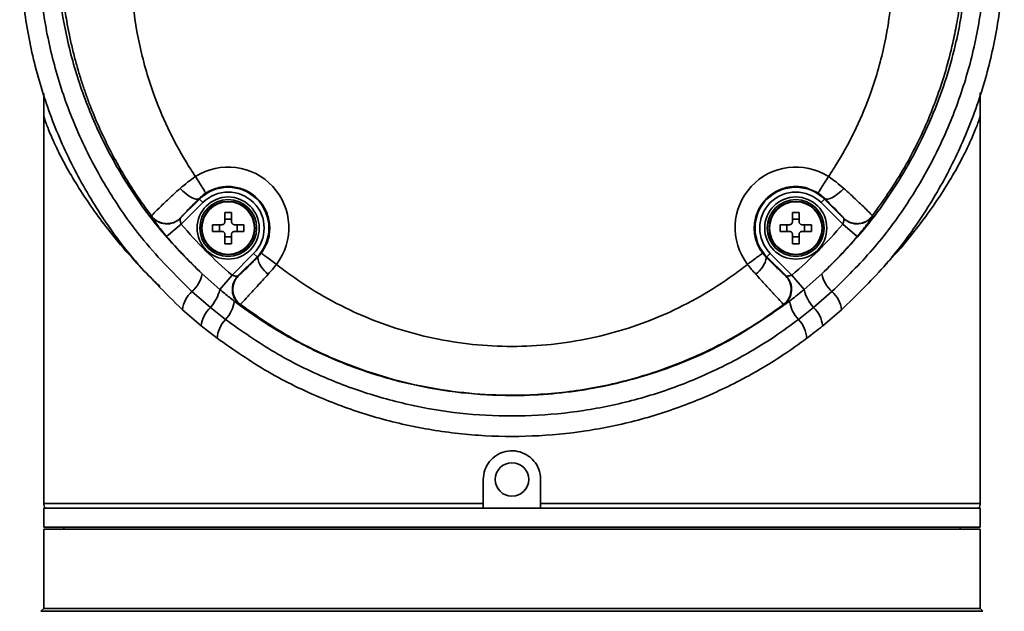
# Model space of a CAD drawing. Header units: millimetres. Extents: x -71 to 231, y 92 to 236.
# Tile 10 of 24: x -67.42 to -62.27, y 206.86 to 209.96. Entities that reach past the tile are written whole.
import ezdxf

# ---------------------------------------------------------------- set-up
doc = ezdxf.new("R2010")
doc.units = ezdxf.units.MM

msp = doc.modelspace()

# ---------------------------------------------------------------- linework, layer by layer
at = {"color": 7, "linetype": 'Continuous', "lineweight": 35}
for p, q in [((-67.298987, 209.570198), (-67.298985, 209.451905)), ((-62.398985, 209.451905), (-62.398983, 209.573493)), ((-67.298985, 209.453025), (-67.298985, 207.426905)), ((-62.398985, 207.426905), (-62.398985, 209.453025)), ((-66.584553, 208.917862), (-66.484672, 209.017743)), ((-66.466997, 209.000068), (-66.579776, 208.887289)), ((-66.484672, 209.017743), (-66.487355, 209.020426)), ((-66.484672, 209.017743), (-66.466997, 209.000068)), ((-63.230974, 209.000068), (-63.213299, 209.017743)), ((-63.118194, 208.887289), (-63.230974, 209.000068)), ((-63.213299, 209.017743), (-63.210615, 209.020426)), ((-63.213299, 209.017743), (-63.113417, 208.917862)), ((-66.735021, 208.928354), (-66.734566, 208.929674)), ((-66.351409, 208.899481), (-66.351409, 208.948643)), ((-66.316409, 208.948643), (-66.316409, 208.899481)), ((-63.381561, 208.899481), (-63.381561, 208.948643)), ((-63.346561, 208.948643), (-63.346561, 208.899481)), ((-62.963404, 208.929673), (-62.96295, 208.928354)), ((-66.656066, 208.822731), (-66.579776, 208.887289)), ((-66.584079, 208.919155), (-66.584553, 208.917862)), ((-66.415572, 208.884481), (-66.366409, 208.884481)), ((-66.380129, 208.849481), (-66.380129, 208.884481)), ((-66.351409, 208.9132), (-66.316409, 208.9132)), ((-66.301409, 208.884481), (-66.252247, 208.884481)), ((-66.28769, 208.884481), (-66.28769, 208.849481)), ((-63.445724, 208.884481), (-63.396561, 208.884481)), ((-63.41028, 208.849481), (-63.41028, 208.884481)), ((-63.381561, 208.9132), (-63.346561, 208.9132)), ((-63.331561, 208.884481), (-63.282398, 208.884481)), ((-63.317842, 208.884481), (-63.317842, 208.849481)), ((-63.118194, 208.887289), (-63.041904, 208.822731)), ((-63.113417, 208.917862), (-63.113892, 208.919155)), ((-66.366409, 208.849481), (-66.415572, 208.849481)), ((-66.351409, 208.785318), (-66.351409, 208.834481)), ((-66.316409, 208.820761), (-66.351409, 208.820761)), ((-66.316409, 208.834481), (-66.316409, 208.785318)), ((-66.252247, 208.849481), (-66.301409, 208.849481)), ((-63.396561, 208.849481), (-63.445724, 208.849481)), ((-63.381561, 208.785318), (-63.381561, 208.834481)), ((-63.346561, 208.820761), (-63.381561, 208.820761)), ((-63.346561, 208.834481), (-63.346561, 208.785318)), ((-63.282398, 208.849481), (-63.331561, 208.849481)), ((-66.313602, 208.621114), (-66.200822, 208.733893)), ((-66.183147, 208.716218), (-66.283028, 208.616337)), ((-66.183147, 208.716218), (-66.200822, 208.733893)), ((-66.183147, 208.716218), (-66.180268, 208.713339)), ((-66.180268, 208.713339), (-66.160933, 208.735356)), ((-63.537038, 208.735356), (-63.517703, 208.713339)), ((-63.514823, 208.716218), (-63.517703, 208.713339)), ((-63.497148, 208.733893), (-63.514823, 208.716218)), ((-63.414942, 208.616337), (-63.514823, 208.716218)), ((-63.497148, 208.733893), (-63.384369, 208.621114)), ((-66.470829, 208.62751), (-66.37767, 208.545401)), ((-66.37767, 208.545401), (-66.313602, 208.621114)), ((-66.283028, 208.616337), (-66.280444, 208.617286)), ((-63.417527, 208.617286), (-63.414942, 208.616337)), ((-63.384369, 208.621114), (-63.3203, 208.545401)), ((-63.3203, 208.545401), (-63.227142, 208.62751)), ((-66.523347, 208.534736), (-66.427057, 208.451712)), ((-63.270914, 208.451712), (-63.174623, 208.534736)), ((-66.269899, 208.466778), (-66.272536, 208.465869)), ((-63.425435, 208.465869), (-63.428071, 208.466778)), ((-66.475063, 208.355284), (-66.573626, 208.439775)), ((-66.427057, 208.451712), (-66.348016, 208.38846)), ((-63.349955, 208.38846), (-63.270914, 208.451712)), ((-63.124345, 208.439775), (-63.222907, 208.355284)), ((-66.391916, 208.290355), (-66.475063, 208.355284)), ((-64.998985, 207.426905), (-64.998985, 207.551905)), ((-64.698985, 207.551905), (-64.698985, 207.426905)), ((-67.298985, 207.426905), (-64.998985, 207.426905)), ((-64.698985, 207.426905), (-62.398985, 207.426905)), ((-67.298985, 207.401905), (-67.298985, 207.301905)), ((-62.398985, 207.401905), (-67.298985, 207.401905)), ((-64.975954, 207.401905), (-64.998985, 207.404316)), ((-64.698985, 207.404316), (-64.722016, 207.401905)), ((-62.398985, 207.301905), (-62.398985, 207.401905)), ((-62.398985, 207.301905), (-67.298985, 207.301905)), ((-67.298985, 207.291905), (-67.298985, 206.876905)), ((-62.398985, 207.291905), (-67.298985, 207.291905)), ((-67.193985, 207.301905), (-67.193985, 207.291905)), ((-62.503985, 207.291905), (-62.503985, 207.301905)), ((-62.398985, 206.876905), (-62.398985, 207.291905)), ((-67.298985, 206.876905), (-67.313592, 206.862298)), ((-62.384379, 206.862298), (-67.313592, 206.862298)), ((-62.398985, 206.876905), (-67.298985, 206.876905)), ((-62.398985, 206.876905), (-67.298985, 206.876905)), ((-62.384379, 206.862298), (-62.398985, 206.876905))]:
    msp.add_line(p, q, dxfattribs=at)
at = {"color": 7, "linetype": 'Continuous', "lineweight": 35, "flags": 128}
for points in [[(-66.585546, 209.074353), (-66.570976, 209.060167), (-66.555871, 209.047262), (-66.540857, 209.036172), (-66.526554, 209.027355), (-66.513555, 209.021177), (-66.502397, 209.017894), (-66.493541, 209.01764), (-66.487355, 209.020426)], [(-63.210615, 209.020426), (-63.204429, 209.01764), (-63.195574, 209.017893), (-63.184415, 209.021177), (-63.171416, 209.027355), (-63.157113, 209.036171), (-63.142099, 209.047261), (-63.126994, 209.060166), (-63.112424, 209.074352)]]:
    msp.add_lwpolyline(points, dxfattribs=at)
at = {"color": 7, "linetype": 'Continuous', "lineweight": 35}
for centre, radius in [((-66.333909, 208.866981), 0.1625), ((-63.364061, 208.866981), 0.1625), ((-66.333909, 208.866981), 0.148752), ((-66.333909, 208.866981), 0.139587), ((-66.333909, 208.866981), 0.1375), ((-63.364061, 208.866981), 0.148752), ((-63.364061, 208.866981), 0.139587), ((-63.364061, 208.866981), 0.1375), ((-64.848985, 207.551905), 0.0875)]:
    msp.add_circle(centre, radius, dxfattribs=at)
for centre, radius, start, end in [((-66.333909, 208.868988), 0.317275, 322.747999, 122.689752), ((-63.364061, 208.868988), 0.317275, 57.310854, 217.251827), ((-66.333909, 208.866981), 0.21321, 315, 135), ((-63.364061, 208.866981), 0.21321, 45, 225), ((-66.333909, 208.866981), 0.188214, 315, 135), ((-63.364061, 208.866981), 0.188214, 45, 225), ((-66.655215, 208.988675), 0.100038, 217.083804, 314.938359), ((-66.333909, 208.277989), 0.670882, 88.505267, 91.494733), ((-63.364061, 208.277989), 0.670882, 88.505267, 91.494733), ((-63.042756, 208.988675), 0.100038, 225.061641, 322.916196), ((-64.848985, 210.351905), 2.26732, 220.238302, 229.761698), ((-65.744918, 208.866981), 0.670882, 178.505267, 181.494733), ((-66.922901, 208.866981), 0.670882, 358.505267, 1.494733), ((-62.77507, 208.866981), 0.670882, 178.505267, 181.494733), ((-64.848985, 210.351905), 2.26732, 310.238302, 319.761698), ((-63.953052, 208.866981), 0.670882, 358.505267, 1.494733), ((-64.848985, 210.351905), 2.367259, 220.238302, 226.755386), ((-64.848985, 210.351905), 2.367259, 313.244614, 319.761698), ((-66.333909, 209.455972), 0.670882, 268.505267, 271.494733), ((-63.364061, 209.455972), 0.670882, 268.505267, 271.494733), ((-66.045874, 208.737255), 0.136506, 190.09056, 234.832469), ((-63.652094, 208.737252), 0.136502, 305.167285, 349.910596), ((-66.629671, 208.656178), 0.161409, 311.202659, 349.769396), ((-66.212215, 208.545675), 0.100038, 135.061641, 232.916196), ((-63.485756, 208.545675), 0.100038, 307.083804, 44.938359), ((-63.068299, 208.656178), 0.161409, 190.230604, 228.797341), ((-66.428038, 208.423482), 0.146497, 130.586158, 173.614516), ((-66.586042, 208.595379), 0.214281, 317.897395, 346.51236), ((-63.111928, 208.595379), 0.214281, 193.48764, 222.102605), ((-63.269933, 208.423482), 0.146497, 6.385484, 49.413842), ((-66.476624, 208.509179), 0.176389, 316.81252, 352.050393), ((-63.221347, 208.509179), 0.176389, 187.949607, 223.18748), ((-66.316465, 208.336491), 0.159708, 133.825547, 173.242286), ((-63.381505, 208.336491), 0.159708, 6.757714, 46.174453), ((-66.233024, 208.278128), 0.159362, 136.184609, 175.599901), ((-63.464946, 208.278128), 0.159362, 4.400099, 43.815391), ((-67.248985, 207.426905), 0.05, 180, 210), ((-62.448985, 207.426905), 0.05, 330, 0)]:
    msp.add_arc(centre, radius, start, end, dxfattribs=at)
for points, knots in [([(-66.573626, 208.439775), (-66.663863, 208.528268), (-66.826633, 208.687891), (-67.018285, 208.954927), (-67.167285, 209.218067), (-67.283902, 209.496064), (-67.366451, 209.784844), (-67.415187, 210.080416), (-67.429636, 210.377159), (-67.409429, 210.671254), (-67.356797, 210.95921), (-67.272968, 211.236937), (-67.158988, 211.500953), (-67.018095, 211.748884), (-66.851989, 211.978477), (-66.66248, 212.186742), (-66.453156, 212.37236), (-66.202461, 212.550526), (-65.906329, 212.708872), (-65.644197, 212.805209), (-65.401457, 212.869639), (-65.180564, 212.910393), (-64.899256, 212.931283), (-64.614611, 212.921659), (-64.330439, 212.879388), (-64.050598, 212.805379), (-63.777948, 212.699875), (-63.51709, 212.562031), (-63.271609, 212.394034), (-63.045512, 212.198196), (-62.843274, 211.975698), (-62.667245, 211.73009), (-62.520884, 211.466156), (-62.40722, 211.186927), (-62.326549, 210.896602), (-62.280175, 210.60104), (-62.269045, 210.304071), (-62.291419, 210.009482), (-62.346959, 209.719264), (-62.436148, 209.437328), (-62.556684, 209.16678), (-62.710974, 208.906585), (-62.897513, 208.659636), (-63.048735, 208.513061), (-63.124345, 208.439775)], [0, 0, 0, 0, 0.03044101, 0.05490932, 0.07946151, 0.10393341, 0.12832503, 0.15279534, 0.17718811, 0.20101634, 0.22491686, 0.24874375, 0.27179872, 0.29492108, 0.31797318, 0.34036138, 0.3628149, 0.38519995, 0.41400966, 0.44281738, 0.45148068, 0.47373189, 0.49605423, 0.51830493, 0.54117761, 0.56412795, 0.5870025, 0.61070025, 0.63448126, 0.65818283, 0.68252489, 0.70695158, 0.73129764, 0.75578718, 0.78035772, 0.80484943, 0.82892258, 0.8530703, 0.877143, 0.90115508, 0.92524216, 0.94925144, 0.97462646, 1, 1, 1, 1]), ([(-63.174623, 208.534736), (-63.101885, 208.606335), (-62.956403, 208.749538), (-62.777881, 208.990197), (-62.630979, 209.243215), (-62.517033, 209.505724), (-62.433676, 209.778649), (-62.382971, 210.058931), (-62.364293, 210.342805), (-62.377886, 210.628326), (-62.425241, 210.911864), (-62.505321, 211.189811), (-62.616773, 211.456585), (-62.759161, 211.708256), (-62.929512, 211.942036), (-63.124498, 212.15347), (-63.341799, 212.339288), (-63.577129, 212.498471), (-63.826776, 212.628946), (-64.087312, 212.728718), (-64.354404, 212.798655), (-64.669787, 212.845102), (-65.031832, 212.847272), (-65.430219, 212.785818), (-65.811176, 212.660325), (-66.167432, 212.476875), (-66.488947, 212.237542), (-66.73961, 211.980318), (-66.926555, 211.726197), (-67.063547, 211.489815), (-67.175121, 211.237654), (-67.258111, 210.971873), (-67.311371, 210.695744), (-67.333638, 210.413137), (-67.322635, 210.127342), (-67.278541, 209.842026), (-67.201687, 209.562633), (-67.09166, 209.293022), (-66.949918, 209.037216), (-66.766668, 208.777085), (-66.610175, 208.621217), (-66.523347, 208.534736)], [0, 0, 0, 0, 0.02561438, 0.05123041, 0.0754141, 0.09967644, 0.12386318, 0.1480389, 0.17228951, 0.19646569, 0.22097949, 0.2455712, 0.27008264, 0.29436371, 0.31872394, 0.3430007, 0.36656287, 0.39020276, 0.41376083, 0.43645242, 0.45921811, 0.48190769, 0.51501378, 0.54812066, 0.58100366, 0.61389026, 0.64731828, 0.6807512, 0.70376594, 0.72685004, 0.74986787, 0.77373769, 0.79768061, 0.82155191, 0.84606864, 0.87066292, 0.89517841, 0.91984645, 0.94459566, 0.96925976, 1, 1, 1, 1]), ([(-63.227142, 208.62751), (-63.155499, 208.699153), (-63.012209, 208.842445), (-62.815236, 209.115004), (-62.643585, 209.440443), (-62.531467, 209.780797), (-62.476384, 210.091461), (-62.459469, 210.365042), (-62.473712, 210.640381), (-62.520691, 210.914009), (-62.599526, 211.182397), (-62.70891, 211.439983), (-62.848499, 211.682901), (-63.015452, 211.908378), (-63.206389, 212.11187), (-63.419025, 212.290139), (-63.649115, 212.442195), (-63.892867, 212.565951), (-64.146856, 212.659463), (-64.40673, 212.723717), (-64.642406, 212.754843), (-64.890488, 212.763935), (-65.179496, 212.745818), (-65.532625, 212.670751), (-65.895848, 212.530092), (-66.229308, 212.332351), (-66.52864, 212.083421), (-66.783532, 211.787416), (-66.967301, 211.48748), (-67.09038, 211.203443), (-67.169145, 210.946457), (-67.219313, 210.680132), (-67.238392, 210.407302), (-67.226093, 210.13143), (-67.182212, 209.857535), (-67.105666, 209.589368), (-66.998106, 209.330163), (-66.85728, 209.079654), (-66.684322, 208.840863), (-66.541991, 208.698626), (-66.470829, 208.62751)], [0, 0, 0, 0, 0.02650682, 0.05301566, 0.08829188, 0.12357229, 0.14789104, 0.17228496, 0.19660425, 0.22135013, 0.24617502, 0.27091829, 0.29547647, 0.32011576, 0.34466903, 0.36848885, 0.39238882, 0.41620395, 0.43909945, 0.46207144, 0.48496473, 0.50003874, 0.52577426, 0.55911733, 0.5924637, 0.62585915, 0.65925985, 0.69363868, 0.72802287, 0.7517971, 0.77564377, 0.79942032, 0.82392324, 0.84850256, 0.87300509, 0.89776302, 0.92260085, 0.94735527, 0.97367862, 1, 1, 1, 1]), ([(-66.734581, 208.929693), (-66.756729, 208.959787), (-66.801674, 209.020857), (-66.864315, 209.1178), (-66.924064, 209.220332), (-66.979936, 209.328752), (-67.02196, 209.421893), (-67.052748, 209.497923), (-67.074399, 209.555581), (-67.095261, 209.615957), (-67.115144, 209.67907), (-67.133848, 209.744927), (-67.151168, 209.813529), (-67.16623, 209.881878), (-67.181047, 209.959987), (-67.193713, 210.042398), (-67.204419, 210.136227), (-67.211836, 210.235334), (-67.216015, 210.376549), (-67.209485, 210.543891), (-67.186753, 210.730863), (-67.15143, 210.908878), (-67.102701, 211.082636), (-67.032484, 211.274797), (-66.938343, 211.474811), (-66.815008, 211.679139), (-66.678915, 211.861362), (-66.510036, 212.04814), (-66.29858, 212.235162), (-66.038411, 212.409799), (-65.758711, 212.547967), (-65.464438, 212.648254), (-65.159554, 212.709107), (-64.848217, 212.729471), (-64.539053, 212.709096), (-64.233787, 212.6483), (-63.962865, 212.556156), (-63.727359, 212.444164), (-63.527538, 212.32361), (-63.340034, 212.183764), (-63.182178, 212.039673), (-63.04921, 211.895338), (-62.937866, 211.754867), (-62.833678, 211.600263), (-62.73882, 211.431762), (-62.669241, 211.279879), (-62.619243, 211.148891), (-62.583786, 211.04117), (-62.552226, 210.926588), (-62.527714, 210.815617), (-62.508936, 210.706605), (-62.494995, 210.597065), (-62.48554, 210.474897), (-62.482314, 210.333979), (-62.488146, 210.189949), (-62.502383, 210.052881), (-62.520461, 209.937838), (-62.54478, 209.818891), (-62.577199, 209.694222), (-62.619648, 209.56361), (-62.68874, 209.386246), (-62.794561, 209.169624), (-62.908428, 209.007802), (-62.963389, 208.929693)], [0, 0, 0, 0, 0.01068399, 0.02168151, 0.03299271, 0.04461773, 0.05655672, 0.06221124, 0.0680843, 0.07417595, 0.08048622, 0.08701516, 0.09376282, 0.10072923, 0.10703914, 0.11651042, 0.12458167, 0.13405868, 0.14494177, 0.16499714, 0.18191233, 0.19879062, 0.21687896, 0.23348733, 0.25727302, 0.27998828, 0.30163232, 0.32220446, 0.35188556, 0.38207309, 0.41147462, 0.44075122, 0.470617, 0.49999177, 0.52958641, 0.55882762, 0.58862975, 0.61106576, 0.63320625, 0.65519778, 0.67780745, 0.69418875, 0.71125618, 0.72900946, 0.7474482, 0.76650113, 0.77673607, 0.78754697, 0.79893362, 0.81072638, 0.82004901, 0.83057787, 0.84231249, 0.85509709, 0.87089359, 0.88352701, 0.8945124, 0.9042054, 0.91825844, 0.93134801, 0.94347444, 0.97271582, 1, 1, 1, 1]), ([(-66.356355, 211.548546), (-66.412404, 211.478591), (-66.524616, 211.338537), (-66.653102, 211.105783), (-66.750323, 210.862588), (-66.814051, 210.611755), (-66.845161, 210.353075), (-66.841922, 210.090651), (-66.804097, 209.829152), (-66.737834, 209.594572), (-66.652634, 209.389328), (-66.575066, 209.243871), (-66.52196, 209.161805), (-66.505267, 209.136009)], [0, 0, 0, 0, 0.10344725, 0.20710522, 0.30584881, 0.40553102, 0.50533665, 0.60617372, 0.70799182, 0.80988468, 0.88703408, 0.96449106, 1, 1, 1, 1]), ([(-63.192707, 209.136011), (-63.176013, 209.161807), (-63.12291, 209.243864), (-63.045343, 209.389321), (-62.960144, 209.594557), (-62.893881, 209.829138), (-62.856049, 210.090635), (-62.852811, 210.35306), (-62.88392, 210.611739), (-62.947642, 210.862573), (-63.044866, 211.105773), (-63.173355, 211.338534), (-63.285566, 211.478588), (-63.341616, 211.548547)], [0, 0, 0, 0, 0.03550898, 0.11295556, 0.1901153, 0.29199899, 0.39381714, 0.49466322, 0.59445989, 0.69414218, 0.79289461, 0.89654928, 1, 1, 1, 1]), ([(-66.689735, 208.5611), (-66.705211, 208.575492), (-66.757988, 208.624571), (-66.847642, 208.721034), (-66.947351, 208.838218), (-67.035883, 208.956494), (-67.108069, 209.063558), (-67.170476, 209.167514), (-67.221472, 209.263532), (-67.260516, 209.347612), (-67.282796, 209.403775), (-67.293507, 209.434235), (-67.298168, 209.448972), (-67.29872, 209.450952), (-67.298985, 209.451905)], [0, 0, 0, 0, 0.04081101, 0.13917493, 0.26656284, 0.36411679, 0.46720693, 0.5697423, 0.67031548, 0.76968706, 0.86707257, 0.91488086, 0.95906251, 1, 1, 1, 1]), ([(-62.899243, 208.670671), (-62.886463, 208.683954), (-62.829629, 208.743028), (-62.751125, 208.838294), (-62.66196, 208.956475), (-62.589936, 209.063563), (-62.527485, 209.167513), (-62.476501, 209.263532), (-62.437454, 209.347612), (-62.415175, 209.403775), (-62.404464, 209.434235), (-62.399802, 209.448972), (-62.399251, 209.450952), (-62.398985, 209.451905)], [0, 0, 0, 0, 0.04116013, 0.18305261, 0.2917142, 0.40654233, 0.52075252, 0.63277711, 0.74346329, 0.85193725, 0.90518907, 0.95440131, 1, 1, 1, 1]), ([(-66.585546, 209.074353), (-66.559721, 209.095876), (-66.533896, 209.117399), (-66.505253, 209.136018), (-66.505252, 209.136018)], [0, 0, 0, 0, 0.99997073, 1, 1, 1, 1]), ([(-63.19272, 209.13602), (-63.19272, 209.136019), (-63.164076, 209.1174), (-63.13825, 209.095876), (-63.112424, 209.074352)], [0, 0, 0, 0, 0.00002927, 1, 1, 1, 1]), ([(-66.160933, 208.735356), (-66.148055, 208.756266), (-66.122299, 208.798087), (-66.112762, 208.872549), (-66.126769, 208.945313), (-66.164531, 209.009521), (-66.221288, 209.057539), (-66.290803, 209.084097), (-66.364987, 209.086016), (-66.419003, 209.069157), (-66.445536, 209.053186), (-66.451239, 209.049753)], [0, 0, 0, 0, 0.12089155, 0.24178926, 0.36272122, 0.48365148, 0.60454481, 0.72538219, 0.84616914, 0.9669333, 1, 1, 1, 1]), ([(-63.246733, 209.049754), (-63.268589, 209.060923), (-63.3123, 209.08326), (-63.387245, 209.08686), (-63.458619, 209.067155), (-63.519595, 209.02449), (-63.56298, 208.964179), (-63.584008, 208.892808), (-63.580102, 208.818668), (-63.559014, 208.766057), (-63.540942, 208.74081), (-63.537038, 208.735356)], [0, 0, 0, 0, 0.12079692, 0.24158844, 0.36235338, 0.48312902, 0.60394795, 0.7248238, 0.84574526, 0.96668102, 1, 1, 1, 1]), ([(-66.734501, 208.929787), (-66.734501, 208.929787), (-66.734274, 208.931429), (-66.725339, 208.942316), (-66.687864, 208.979593), (-66.637912, 209.026696), (-66.600206, 209.061011), (-66.585546, 209.074353)], [0, 0, 0, 0, 0.00000821, 0.2751767, 0.54988966, 0.82499292, 1, 1, 1, 1]), ([(-66.451239, 209.049753), (-66.45994, 209.043652), (-66.473215, 209.034344), (-66.483732, 209.023993), (-66.487355, 209.020426)], [0, 0, 0, 0, 0.655485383, 1, 1, 1, 1]), ([(-63.210615, 209.020426), (-63.217794, 209.027253), (-63.228734, 209.037658), (-63.242128, 209.046659), (-63.246733, 209.049754)], [0, 0, 0, 0, 0.65618762, 1, 1, 1, 1]), ([(-63.112424, 209.074352), (-63.089171, 209.053116), (-63.042561, 209.010548), (-62.992126, 208.962073), (-62.967777, 208.936762), (-62.963601, 208.930735), (-62.96347, 208.929787), (-62.96347, 208.929787)], [0, 0, 0, 0, 0.28051964, 0.56230173, 0.84099804, 0.99999179, 1, 1, 1, 1]), ([(-66.487355, 209.020426), (-66.496765, 209.010884), (-66.520919, 208.986391), (-66.552953, 208.953384), (-66.578333, 208.926563), (-66.582106, 208.921681), (-66.583993, 208.91924)], [0, 0, 0, 0, 0.17585072, 0.45137924, 0.72562163, 1, 1, 1, 1]), ([(-63.113977, 208.91924), (-63.113978, 208.91924), (-63.114163, 208.919745), (-63.117112, 208.923574), (-63.133129, 208.940944), (-63.165852, 208.974969), (-63.195697, 209.005277), (-63.210615, 209.020426)], [0, 0, 0, 0, 0.00010174, 0.15857065, 0.43653938, 0.71834666, 1, 1, 1, 1]), ([(-66.656066, 208.822731), (-66.66551, 208.834094), (-66.684316, 208.85672), (-66.708323, 208.888041), (-66.72585, 208.912466), (-66.734288, 208.925606), (-66.734824, 208.927618), (-66.735021, 208.928354)], [0, 0, 0, 0, 0.22225909, 0.44257788, 0.66078141, 0.87581031, 1, 1, 1, 1]), ([(-66.734566, 208.929675), (-66.729922, 208.924259), (-66.720634, 208.913428), (-66.702736, 208.90139), (-66.682917, 208.893177), (-66.661752, 208.889419), (-66.640272, 208.890196), (-66.619509, 208.895572), (-66.600121, 208.905003), (-66.589426, 208.914438), (-66.584079, 208.919155)], [0, 0, 0, 0, 0.12500002, 0.25000003, 0.37500003, 0.50000004, 0.62500003, 0.75000003, 0.87500002, 1, 1, 1, 1]), ([(-63.113892, 208.919155), (-63.108545, 208.914437), (-63.09785, 208.905003), (-63.078461, 208.895572), (-63.057698, 208.890196), (-63.036218, 208.889418), (-63.015054, 208.893177), (-62.995234, 208.90139), (-62.977336, 208.913427), (-62.968049, 208.924259), (-62.963405, 208.929674)], [0, 0, 0, 0, 0.12499998, 0.24999997, 0.37499997, 0.49999996, 0.62499997, 0.74999997, 0.87499998, 1, 1, 1, 1]), ([(-62.96295, 208.928354), (-62.963638, 208.926627), (-62.965021, 208.923155), (-62.978286, 208.90364), (-62.998429, 208.876381), (-63.020961, 208.847755), (-63.036156, 208.829599), (-63.041904, 208.822731)], [0, 0, 0, 0, 0.2113631, 0.4247211, 0.64267136, 0.86482791, 1, 1, 1, 1]), ([(-66.584553, 208.917862), (-66.584732, 208.9175), (-66.585231, 208.916486), (-66.585433, 208.912054), (-66.584752, 208.904838), (-66.583045, 208.896209), (-66.580854, 208.890231), (-66.579776, 208.887289)], [0, 0, 0, 0, 0.1184605, 0.33198101, 0.55629096, 0.78162702, 1, 1, 1, 1]), ([(-66.366409, 208.884481), (-66.364732, 208.884644), (-66.361377, 208.884972), (-66.356891, 208.887538), (-66.353505, 208.891312), (-66.351677, 208.895531), (-66.351487, 208.898336), (-66.351409, 208.899481)], [0, 0, 0, 0, 0.213972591, 0.42799091, 0.640996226, 0.853564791, 1, 1, 1, 1]), ([(-66.316409, 208.899481), (-66.316246, 208.897803), (-66.315918, 208.894448), (-66.313352, 208.889962), (-66.309578, 208.886576), (-66.305359, 208.884748), (-66.302554, 208.884558), (-66.301409, 208.884481)], [0, 0, 0, 0, 0.21397259, 0.42799091, 0.64099623, 0.85356479, 1, 1, 1, 1]), ([(-63.396561, 208.884481), (-63.394883, 208.884644), (-63.391528, 208.884972), (-63.387043, 208.887538), (-63.383656, 208.891312), (-63.381829, 208.895531), (-63.381639, 208.898336), (-63.381561, 208.899481)], [0, 0, 0, 0, 0.213972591, 0.42799091, 0.640996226, 0.853564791, 1, 1, 1, 1]), ([(-63.346561, 208.899481), (-63.346397, 208.897803), (-63.34607, 208.894448), (-63.343504, 208.889962), (-63.339729, 208.886576), (-63.335511, 208.884748), (-63.332705, 208.884558), (-63.331561, 208.884481)], [0, 0, 0, 0, 0.21397259, 0.42799091, 0.64099623, 0.85356479, 1, 1, 1, 1]), ([(-63.118194, 208.887289), (-63.11752, 208.889045), (-63.115694, 208.893801), (-63.11377, 208.901568), (-63.11269, 208.909369), (-63.112558, 208.91552), (-63.113136, 208.917096), (-63.113417, 208.917862)], [0, 0, 0, 0, 0.131493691, 0.355878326, 0.580631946, 0.796325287, 1, 1, 1, 1]), ([(-66.351409, 208.834481), (-66.351573, 208.836158), (-66.351901, 208.839514), (-66.354467, 208.843999), (-66.358241, 208.847385), (-66.36246, 208.849213), (-66.365265, 208.849403), (-66.366409, 208.849481)], [0, 0, 0, 0, 0.21397259, 0.42799091, 0.64099623, 0.85356479, 1, 1, 1, 1]), ([(-66.301409, 208.849481), (-66.303087, 208.849317), (-66.306442, 208.848989), (-66.310928, 208.846424), (-66.314314, 208.842649), (-66.316142, 208.83843), (-66.316332, 208.835625), (-66.316409, 208.834481)], [0, 0, 0, 0, 0.213972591, 0.42799091, 0.640996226, 0.853564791, 1, 1, 1, 1]), ([(-63.381561, 208.834481), (-63.381725, 208.836158), (-63.382052, 208.839514), (-63.384618, 208.843999), (-63.388393, 208.847385), (-63.392611, 208.849213), (-63.395417, 208.849403), (-63.396561, 208.849481)], [0, 0, 0, 0, 0.21397259, 0.42799091, 0.64099623, 0.85356479, 1, 1, 1, 1]), ([(-63.331561, 208.849481), (-63.333239, 208.849317), (-63.336594, 208.848989), (-63.341079, 208.846424), (-63.344466, 208.842649), (-63.346293, 208.83843), (-63.346483, 208.835625), (-63.346561, 208.834481)], [0, 0, 0, 0, 0.213972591, 0.42799091, 0.640996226, 0.853564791, 1, 1, 1, 1]), ([(-66.280359, 208.61737), (-66.278655, 208.618653), (-66.274948, 208.621442), (-66.253768, 208.641363), (-66.221349, 208.672739), (-66.193962, 208.699805), (-66.180268, 208.713339)], [0, 0, 0, 0, 0.22086636, 0.48043631, 0.74021788, 1, 1, 1, 1]), ([(-66.081353, 208.676949), (-66.081354, 208.676948), (-66.095068, 208.659158), (-66.109782, 208.642412), (-66.124497, 208.625666)], [0, 0, 0, 0, 0.00004451, 1, 1, 1, 1]), ([(-66.081365, 208.676934), (-66.056649, 208.657999), (-65.977527, 208.597379), (-65.83563, 208.506885), (-65.652136, 208.413966), (-65.459605, 208.340581), (-65.259771, 208.287421), (-65.055452, 208.254905), (-64.848994, 208.244054), (-64.642528, 208.254904), (-64.438217, 208.287418), (-64.238375, 208.340579), (-64.045852, 208.41396), (-63.862349, 208.506882), (-63.720452, 208.597375), (-63.641322, 208.658), (-63.616606, 208.676935)], [0, 0, 0, 0, 0.03513805, 0.11248973, 0.18952083, 0.26692163, 0.34459428, 0.42249622, 0.50000014, 0.57749361, 0.65540596, 0.73306816, 0.81047933, 0.88750001, 0.96486198, 1, 1, 1, 1]), ([(-63.573473, 208.625665), (-63.588188, 208.642412), (-63.602904, 208.659159), (-63.616618, 208.67695), (-63.616618, 208.67695)], [0, 0, 0, 0, 0.99995549, 1, 1, 1, 1]), ([(-63.517703, 208.713339), (-63.505622, 208.701395), (-63.479918, 208.67598), (-63.447879, 208.64489), (-63.42412, 208.622408), (-63.419781, 208.61905), (-63.417611, 208.61737)], [0, 0, 0, 0, 0.22888281, 0.48701839, 0.74347528, 1, 1, 1, 1]), ([(-66.313602, 208.621114), (-66.311845, 208.620439), (-66.30709, 208.618614), (-66.299322, 208.61669), (-66.291521, 208.615609), (-66.28537, 208.615477), (-66.283794, 208.616056), (-66.283028, 208.616337)], [0, 0, 0, 0, 0.131493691, 0.355878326, 0.580631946, 0.796325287, 1, 1, 1, 1]), ([(-66.124497, 208.625666), (-66.144766, 208.603603), (-66.185296, 208.559485), (-66.233036, 208.507525), (-66.262307, 208.475485), (-66.269256, 208.467609), (-66.269786, 208.466842), (-66.269786, 208.466842)], [0, 0, 0, 0, 0.25965021, 0.51920664, 0.77878843, 0.99999171, 1, 1, 1, 1]), ([(-63.428185, 208.466841), (-63.428185, 208.466842), (-63.4288, 208.467732), (-63.437278, 208.477276), (-63.470263, 208.513332), (-63.517541, 208.56478), (-63.555588, 208.606196), (-63.573473, 208.625665)], [0, 0, 0, 0, 0.00000829, 0.25689436, 0.51331656, 0.77121933, 1, 1, 1, 1]), ([(-63.414942, 208.616337), (-63.41458, 208.616159), (-63.413566, 208.615659), (-63.409135, 208.615457), (-63.401919, 208.616138), (-63.393289, 208.617845), (-63.387311, 208.620036), (-63.384369, 208.621114)], [0, 0, 0, 0, 0.1184605, 0.33198101, 0.55629096, 0.78162702, 1, 1, 1, 1]), ([(-66.37767, 208.545401), (-66.360686, 208.531386), (-66.334356, 208.509659), (-66.310425, 208.4913), (-66.30193, 208.484784)], [0, 0, 0, 0, 0.64504578, 1, 1, 1, 1]), ([(-63.39604, 208.484784), (-63.374087, 208.501941), (-63.349398, 208.521238), (-63.323204, 208.54299), (-63.3203, 208.545401)], [0, 0, 0, 0, 0.88915138, 1, 1, 1, 1]), ([(-66.30193, 208.484784), (-66.297873, 208.481679), (-66.222096, 208.423696), (-66.066711, 208.319708), (-65.82387, 208.19395), (-65.570622, 208.097347), (-65.310642, 208.031385), (-65.048008, 207.99464), (-64.741667, 207.985692), (-64.395486, 208.024078), (-64.029496, 208.126274), (-63.690645, 208.278452), (-63.494246, 208.416004), (-63.39604, 208.484784)], [0, 0, 0, 0, 0.00495595, 0.09256114, 0.18046133, 0.26805118, 0.35233464, 0.43689773, 0.52117646, 0.64468657, 0.76820507, 0.88409561, 1, 1, 1, 1]), ([(-66.272536, 208.465869), (-66.274259, 208.466555), (-66.277721, 208.467933), (-66.291676, 208.477412), (-66.300714, 208.483909), (-66.30193, 208.484784)], [0, 0, 0, 0, 0.46158511, 0.92752678, 1, 1, 1, 1]), ([(-63.428092, 208.466762), (-63.483905, 208.426975), (-63.593941, 208.348534), (-63.768512, 208.250795), (-63.983444, 208.151396), (-64.242914, 208.064346), (-64.546167, 208.005374), (-64.823769, 207.987763), (-65.074788, 207.999664), (-65.301607, 208.03238), (-65.528768, 208.088087), (-65.76909, 208.173709), (-66.02186, 208.294481), (-66.186004, 208.4085), (-66.269878, 208.466762)], [0, 0, 0, 0, 0.067484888, 0.133048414, 0.196693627, 0.300517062, 0.401610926, 0.499989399, 0.573538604, 0.648616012, 0.725227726, 0.803379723, 0.899531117, 1, 1, 1, 1]), ([(-63.39604, 208.484784), (-63.400248, 208.481789), (-63.412039, 208.473396), (-63.42266, 208.466627), (-63.424691, 208.466072), (-63.425435, 208.465869)], [0, 0, 0, 0, 0.26022145, 0.72916323, 1, 1, 1, 1]), ([(-66.348016, 208.38846), (-66.2637, 208.329171), (-66.095075, 208.210596), (-65.826939, 208.079071), (-65.557756, 207.982391), (-65.291406, 207.918964), (-65.019509, 207.884673), (-64.745394, 207.881389), (-64.472783, 207.907879), (-64.205634, 207.963653), (-63.947581, 208.04858), (-63.701727, 208.160422), (-63.502959, 208.276621), (-63.390435, 208.358871), (-63.349955, 208.38846)], [0, 0, 0, 0, 0.09669517, 0.19338415, 0.27795838, 0.36280503, 0.44737222, 0.5318471, 0.61660127, 0.70107919, 0.78492153, 0.8690313, 0.95288452, 1, 1, 1, 1]), ([(-63.222907, 208.355284), (-63.2237, 208.354639), (-63.251013, 208.332408), (-63.278939, 208.311072), (-63.306054, 208.290355)], [0, 0, 0, 0, 0.02902377, 1, 1, 1, 1]), ([(-63.306054, 208.290355), (-63.347934, 208.260164), (-63.464286, 208.176288), (-63.669403, 208.057925), (-63.922703, 207.944116), (-64.188183, 207.8578), (-64.462698, 207.801146), (-64.742618, 207.774257), (-65.024062, 207.777602), (-65.303316, 207.812403), (-65.57705, 207.876827), (-65.854058, 207.97513), (-66.130449, 208.108987), (-66.304759, 208.229898), (-66.391916, 208.290355)], [0, 0, 0, 0, 0.04716802, 0.13104292, 0.215169, 0.29903414, 0.38346477, 0.46816407, 0.55259199, 0.63713131, 0.72194241, 0.80648801, 0.90324122, 1, 1, 1, 1]), ([(-64.998985, 207.551905), (-64.99733, 207.568754), (-64.994019, 207.602453), (-64.968217, 207.647314), (-64.930193, 207.68146), (-64.882667, 207.701019), (-64.831445, 207.703761), (-64.782231, 207.68942), (-64.740485, 207.659611), (-64.711077, 207.617687), (-64.699895, 207.579407), (-64.699162, 207.557257), (-64.698985, 207.551905)], [0, 0, 0, 0, 0.107235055, 0.214465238, 0.321821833, 0.429261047, 0.536563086, 0.643722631, 0.750955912, 0.858364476, 0.965776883, 1, 1, 1, 1]), ([(-64.998985, 207.404316), (-64.998985, 207.407305), (-64.998985, 207.413509), (-64.998985, 207.421311), (-64.998985, 207.425857), (-64.998985, 207.426905)], [0, 0, 0, 0, 0.41704523, 0.86559785, 1, 1, 1, 1]), ([(-64.698985, 207.426905), (-64.698985, 207.425857), (-64.698985, 207.419223), (-64.698985, 207.411423), (-64.698985, 207.405351), (-64.698985, 207.404316)], [0, 0, 0, 0, 0.13466376, 0.85246385, 1, 1, 1, 1])]:
    msp.add_open_spline(points, degree=3, knots=knots, dxfattribs=at)
for points in [[(-66.451239, 209.049753), (-66.452048, 209.051293), (-66.453667, 209.054371), (-66.466156, 209.074529), (-66.484013, 209.102837), (-66.498172, 209.124958), (-66.505252, 209.136018)], [(-63.19272, 209.13602), (-63.1998, 209.124959), (-63.213959, 209.102839), (-63.231816, 209.07453), (-63.244305, 209.054372), (-63.245924, 209.051294), (-63.246733, 209.049754)], [(-66.160933, 208.735356), (-66.159473, 208.734518), (-66.156554, 208.732844), (-66.138039, 208.719448), (-66.112054, 208.70017), (-66.091594, 208.684679), (-66.081364, 208.676934)], [(-63.616607, 208.676935), (-63.606377, 208.68468), (-63.585917, 208.70017), (-63.559932, 208.719449), (-63.541417, 208.732844), (-63.538498, 208.734519), (-63.537038, 208.735356)], [(-66.280444, 208.617286), (-66.285162, 208.611937), (-66.294598, 208.60124), (-66.30403, 208.581847), (-66.309405, 208.561079), (-66.31018, 208.539596), (-66.306416, 208.518427), (-66.298198, 208.498606), (-66.286153, 208.480707), (-66.275317, 208.471421), (-66.269899, 208.466778)], [(-63.428072, 208.466778), (-63.422654, 208.471421), (-63.411817, 208.480707), (-63.399773, 208.498606), (-63.391554, 208.518427), (-63.387791, 208.539595), (-63.388566, 208.561079), (-63.39394, 208.581847), (-63.403372, 208.60124), (-63.412808, 208.611937), (-63.417527, 208.617286)]]:
    msp.add_open_spline(points, degree=3, dxfattribs=at)

doc.saveas('drawing.dxf')
